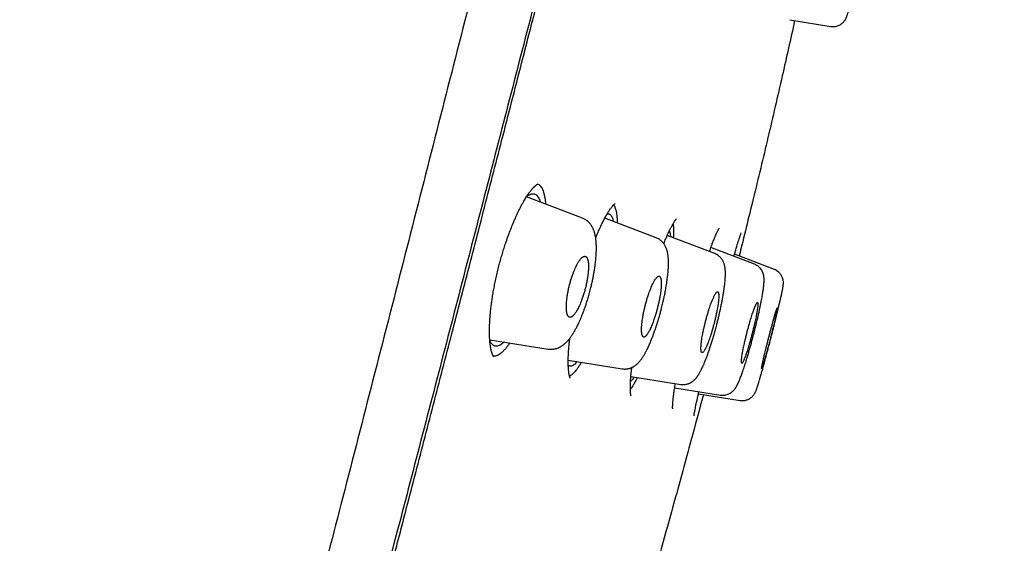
# Model space of a CAD drawing. Header units: millimetres. Extents: x 8 to 601, y 12 to 948.
# Tile 119 of 125: x 550 to 578, y 875 to 890. Entities that reach past the tile are written whole.
import ezdxf

# ---------------------------------------------------------------- set-up
doc = ezdxf.new("R2010")
doc.units = ezdxf.units.MM

msp = doc.modelspace()

# ---------------------------------------------------------------- linework, layer by layer
at = {"color": 7, "linetype": 'Continuous', "lineweight": 30}
for p, q in [((571.778, 890.193), (572.954, 890.007)), ((565.835, 884.514), (564.238, 885.127)), ((567.953, 883.946), (566.478, 884.512)), ((569.626, 883.498), (568.267, 884.019)), ((570.765, 883.192), (569.516, 883.671)), ((571.333, 883.04), (570.191, 883.478)), ((571.333, 883.039), (571.333, 883.039)), ((571.333, 883.039), (571.333, 883.039)), ((563.182, 881.028), (564.86, 880.762)), ((565.43, 880.44), (566.978, 880.195)), ((567.225, 879.973), (568.651, 879.747)), ((568.479, 879.649), (569.789, 879.442)), ((569.16, 879.479), (570.358, 879.29))]:
    msp.add_line(p, q, dxfattribs=at)
for points, knots in [([(576.558, 944.873), (576.557, 944.871), (576.555, 944.866), (576.514, 944.737), (576.421, 944.416), (576.265, 943.848), (576.04, 943.02), (575.742, 941.939), (575.368, 940.568), (574.954, 939.048), (574.52, 937.445), (574.09, 935.848), (573.594, 933.992), (573.029, 931.848), (572.405, 929.432), (571.697, 926.668), (570.916, 923.592), (570.07, 920.247), (569.218, 916.863), (568.362, 913.465), (567.224, 908.942), (565.796, 903.286), (564.081, 896.508), (562.364, 889.759), (560.649, 883.029), (558.957, 876.449), (557.294, 869.996), (555.661, 863.671), (554.253, 858.212), (553.07, 853.627), (552.113, 849.914), (551.161, 846.213), (550.547, 843.812), (550.238, 842.606)], [0, 0, 0, 0, 0.030103, 0.061034, 0.092169, 0.123408, 0.154679, 0.185994, 0.217454, 0.249146, 0.270467, 0.291993, 0.313775, 0.335842, 0.357876, 0.379687, 0.405541, 0.431087, 0.456364, 0.481427, 0.506312, 0.555772, 0.604988, 0.653966, 0.702725, 0.751547, 0.797345, 0.843352, 0.889543, 0.91688, 0.944369, 0.972053, 1, 1, 1, 1]), ([(560.841, 944.349), (560.623, 943.925), (560.091, 942.891), (559.254, 941.242), (558.332, 939.407), (557.417, 937.566), (556.512, 935.725), (555.612, 933.873), (554.722, 932.02), (553.827, 930.133), (552.928, 928.214), (552.023, 926.259), (551.128, 924.298), (550.243, 922.334), (549.369, 920.366), (548.545, 918.488), (547.772, 916.698), (547.046, 915), (546.328, 913.298), (545.619, 911.594), (544.919, 909.89), (544.225, 908.179), (543.559, 906.513), (542.918, 904.891), (542.305, 903.315), (541.698, 901.737), (541.098, 900.156), (540.504, 898.569), (539.964, 897.104), (539.476, 895.765), (539.039, 894.554), (538.606, 893.338), (538.255, 892.341), (537.985, 891.567), (537.797, 891.027), (537.614, 890.497), (537.435, 889.976), (537.259, 889.462), (537.083, 888.947), (536.784, 888.063), (536.364, 886.809), (535.829, 885.185), (535.302, 883.56), (534.751, 881.831), (534.177, 879.994), (533.583, 878.051), (533.001, 876.101), (532.431, 874.149), (531.873, 872.193), (531.354, 870.327), (530.872, 868.553), (530.424, 866.869), (529.986, 865.181), (529.558, 863.491), (529.14, 861.8), (528.732, 860.106), (528.345, 858.457), (527.978, 856.852), (527.631, 855.294), (527.293, 853.733), (526.964, 852.169), (526.643, 850.604), (526.437, 849.558), (526.334, 849.036)], [0, 0, 0, 0, 0.0140847, 0.034305, 0.0545296, 0.0746636, 0.0949573, 0.1150549, 0.1353909, 0.1555844, 0.1766772, 0.1979045, 0.219116, 0.2402721, 0.2614606, 0.2826253, 0.3007781, 0.3189661, 0.3371055, 0.3552686, 0.3733941, 0.3914754, 0.4097053, 0.4263255, 0.4429269, 0.4595853, 0.4761923, 0.4928245, 0.5095649, 0.5222526, 0.5348722, 0.5475422, 0.5603266, 0.566056, 0.5717038, 0.5772154, 0.5825986, 0.587928, 0.5932663, 0.5986288, 0.6154785, 0.6322558, 0.6490684, 0.6658774, 0.6857857, 0.7058474, 0.7258182, 0.7457961, 0.7658325, 0.7858256, 0.8029191, 0.8200703, 0.837223, 0.8543526, 0.8715095, 0.8886044, 0.9057684, 0.9214608, 0.9371833, 0.9528514, 0.9685707, 0.984309, 1, 1, 1, 1]), ([(577.918, 942.947), (577.918, 942.944), (577.916, 942.937), (577.878, 942.806), (577.789, 942.482), (577.649, 941.953), (577.467, 941.263), (577.255, 940.467), (576.997, 939.499), (576.691, 938.343), (576.347, 937.048), (575.969, 935.625), (575.565, 934.094), (575.142, 932.484), (574.713, 930.838), (574.296, 929.211), (573.851, 927.464), (573.331, 925.42), (572.735, 923.069), (572.063, 920.417), (571.376, 917.709), (570.68, 914.965), (569.976, 912.198), (569.034, 908.493), (567.844, 903.84), (566.41, 898.244), (564.969, 892.647), (563.524, 887.054), (562.077, 881.465), (560.7, 876.175), (559.397, 871.179), (558.17, 866.482), (556.943, 861.789), (555.871, 857.69), (554.955, 854.186), (554.193, 851.272), (553.438, 848.382), (552.692, 845.519), (552.211, 843.659), (551.97, 842.728)], [0, 0, 0, 0, 0.027799, 0.0591, 0.09044, 0.121799, 0.146899, 0.172002, 0.19711, 0.222236, 0.247389, 0.268373, 0.289382, 0.310418, 0.326212, 0.342012, 0.357806, 0.373589, 0.394606, 0.415598, 0.436563, 0.457506, 0.478424, 0.499321, 0.541076, 0.582792, 0.62447, 0.6661, 0.707701, 0.749321, 0.784322, 0.81935, 0.854402, 0.889475, 0.911534, 0.933614, 0.955715, 0.977839, 1, 1, 1, 1]), ([(553.549, 848.326), (553.591, 848.49), (553.686, 848.858), (553.856, 849.52), (554.061, 850.313), (554.289, 851.197), (554.518, 852.083), (554.748, 852.971), (554.988, 853.897), (555.238, 854.859), (555.497, 855.857), (555.757, 856.858), (556.018, 857.86), (556.28, 858.863), (556.541, 859.868), (556.803, 860.874), (557.095, 861.992), (557.416, 863.224), (557.767, 864.569), (558.118, 865.915), (558.47, 867.261), (558.821, 868.609), (559.194, 870.037), (559.587, 871.546), (560.002, 873.136), (560.416, 874.726), (560.87, 876.474), (561.365, 878.378), (561.9, 880.438), (562.434, 882.499), (562.966, 884.561), (563.459, 886.475), (563.914, 888.243), (564.33, 889.863), (564.746, 891.484), (565.161, 893.104), (565.553, 894.634), (565.922, 896.074), (566.267, 897.424), (566.612, 898.774), (566.957, 900.123), (567.301, 901.471), (567.581, 902.568), (567.776, 903.336), (567.858, 903.655), (567.889, 903.776)], [0, 0, 0, 0, 0.009162, 0.020559, 0.036841, 0.053123, 0.069406, 0.085688, 0.101971, 0.120145, 0.138319, 0.156494, 0.174668, 0.192842, 0.211015, 0.229189, 0.247364, 0.271597, 0.29583, 0.320064, 0.344298, 0.368531, 0.392765, 0.421326, 0.449888, 0.478453, 0.507018, 0.544022, 0.581023, 0.618024, 0.655026, 0.692029, 0.721103, 0.750177, 0.779251, 0.808326, 0.837401, 0.861631, 0.88586, 0.910089, 0.934319, 0.958548, 0.982778, 0.993439, 1, 1, 1, 1]), ([(572.954, 890.007), (572.973, 890.005), (573.009, 890), (573.062, 890.003), (573.116, 890.013), (573.167, 890.03), (573.215, 890.053), (573.254, 890.078), (573.288, 890.106), (573.32, 890.138), (573.346, 890.171), (573.366, 890.202), (573.383, 890.233), (573.395, 890.261), (573.406, 890.288), (573.415, 890.317), (573.425, 890.348), (573.436, 890.385), (573.449, 890.429), (573.463, 890.481), (573.478, 890.542), (573.496, 890.613), (573.516, 890.696), (573.539, 890.791), (573.564, 890.899), (573.59, 891.012), (573.617, 891.129), (573.644, 891.25), (573.671, 891.372), (573.698, 891.495), (573.725, 891.618), (573.752, 891.74), (573.778, 891.861), (573.803, 891.98), (573.827, 892.095), (573.85, 892.207), (573.873, 892.315), (573.894, 892.418), (573.914, 892.517), (573.932, 892.61), (573.952, 892.712), (573.973, 892.82), (573.994, 892.932), (574.013, 893.035), (574.027, 893.118), (574.038, 893.181), (574.045, 893.229), (574.051, 893.271), (574.056, 893.306), (574.06, 893.337), (574.062, 893.366), (574.063, 893.388), (574.063, 893.409), (574.062, 893.437), (574.059, 893.47), (574.052, 893.508), (574.039, 893.551), (574.021, 893.593), (573.999, 893.633), (573.973, 893.669), (573.943, 893.701), (573.907, 893.733), (573.862, 893.765), (573.823, 893.782), (573.804, 893.79)], [0, 0, 0, 0, 0.009885, 0.019188, 0.027735, 0.038851, 0.047687, 0.055492, 0.063746, 0.072507, 0.081512, 0.08938, 0.09616, 0.108673, 0.121753, 0.135707, 0.152834, 0.17125, 0.190861, 0.21171, 0.233825, 0.256239, 0.278377, 0.303762, 0.328702, 0.353211, 0.377291, 0.400937, 0.424142, 0.4469, 0.469223, 0.491178, 0.512786, 0.534058, 0.554993, 0.575585, 0.595824, 0.615701, 0.635207, 0.654337, 0.67309, 0.700627, 0.728389, 0.756623, 0.785371, 0.804844, 0.823941, 0.841799, 0.85843, 0.87418, 0.890933, 0.897608, 0.904742, 0.912583, 0.921172, 0.929728, 0.93837, 0.947045, 0.954753, 0.963365, 0.970618, 0.977908, 0.988956, 1, 1, 1, 1]), ([(571.914, 890.171), (571.797, 889.643), (571.548, 888.527), (571.152, 886.826), (570.741, 885.105), (570.46, 883.974), (570.324, 883.427)], [0, 0, 0, 0, 0.234326, 0.495225, 0.756114, 1, 1, 1, 1]), ([(563.297, 880.539), (563.297, 880.539), (563.298, 880.539), (563.296, 880.541), (563.292, 880.546), (563.286, 880.555), (563.279, 880.567), (563.27, 880.586), (563.261, 880.607), (563.253, 880.628), (563.248, 880.643), (563.243, 880.656), (563.24, 880.668), (563.235, 880.683), (563.23, 880.702), (563.225, 880.724), (563.219, 880.748), (563.214, 880.773), (563.209, 880.801), (563.204, 880.833), (563.198, 880.873), (563.192, 880.916), (563.187, 880.961), (563.184, 881.004), (563.181, 881.047), (563.179, 881.085), (563.177, 881.116), (563.176, 881.14), (563.176, 881.16), (563.175, 881.177), (563.175, 881.205), (563.174, 881.248), (563.174, 881.308), (563.176, 881.38), (563.179, 881.461), (563.184, 881.561), (563.192, 881.679), (563.205, 881.818), (563.22, 881.96), (563.239, 882.103), (563.26, 882.247), (563.285, 882.399), (563.314, 882.557), (563.347, 882.722), (563.384, 882.89), (563.424, 883.058), (563.466, 883.223), (563.51, 883.384), (563.557, 883.54), (563.604, 883.691), (563.658, 883.853), (563.718, 884.024), (563.784, 884.199), (563.843, 884.346), (563.895, 884.467), (563.937, 884.563), (563.978, 884.65), (564.015, 884.727), (564.047, 884.792), (564.075, 884.845), (564.097, 884.888), (564.119, 884.927), (564.14, 884.965), (564.165, 885.008), (564.195, 885.058), (564.228, 885.112), (564.262, 885.164), (564.296, 885.212), (564.325, 885.253), (564.349, 885.285), (564.37, 885.311), (564.391, 885.337), (564.41, 885.359), (564.428, 885.378), (564.443, 885.395), (564.457, 885.409), (564.469, 885.42), (564.478, 885.429), (564.488, 885.438), (564.502, 885.45), (564.518, 885.463), (564.532, 885.473), (564.543, 885.48), (564.553, 885.487), (564.564, 885.492), (564.569, 885.494), (564.57, 885.495), (564.57, 885.495), (564.57, 885.495)], [0, 0, 0, 0, 0.000716, 0.01132, 0.023322, 0.033148, 0.044153, 0.056453, 0.070133, 0.078125, 0.084666, 0.089749, 0.093944, 0.09828, 0.105511, 0.112956, 0.120272, 0.127452, 0.134615, 0.143011, 0.152976, 0.164513, 0.173579, 0.183389, 0.192507, 0.200185, 0.206423, 0.211146, 0.214502, 0.217587, 0.220975, 0.229978, 0.240612, 0.252888, 0.266625, 0.281015, 0.300701, 0.321342, 0.342932, 0.362076, 0.381895, 0.402382, 0.423528, 0.445328, 0.467571, 0.489503, 0.511065, 0.532263, 0.553094, 0.573568, 0.593687, 0.619958, 0.645592, 0.670581, 0.687007, 0.702855, 0.717592, 0.731206, 0.743695, 0.752721, 0.761055, 0.768696, 0.776056, 0.784708, 0.796294, 0.809203, 0.822339, 0.835547, 0.848428, 0.857237, 0.865877, 0.874531, 0.884373, 0.891274, 0.898723, 0.905856, 0.911538, 0.915768, 0.92017, 0.92699, 0.935849, 0.944143, 0.951633, 0.965889, 0.981027, 0.988416, 0.996185, 1, 1, 1, 1]), ([(564.562, 885.486), (564.577, 885.477), (564.607, 885.459), (564.646, 885.415), (564.68, 885.36), (564.709, 885.293), (564.734, 885.215), (564.754, 885.128), (564.769, 885.03), (564.778, 884.96), (564.78, 884.92), (564.78, 884.919)], [0, 0, 0, 0, 0.131001, 0.260068, 0.387248, 0.512573, 0.636076, 0.757792, 0.877769, 0.99607, 1, 1, 1, 1]), ([(564.246, 885.139), (564.249, 885.142), (564.272, 885.16), (564.311, 885.183), (564.363, 885.205), (564.411, 885.213), (564.457, 885.209), (564.499, 885.191), (564.537, 885.159), (564.571, 885.116), (564.6, 885.058), (564.62, 885.012), (564.628, 884.981), (564.629, 884.977)], [0, 0, 0, 0, 0.018323, 0.125588, 0.232791, 0.339941, 0.44706, 0.554239, 0.661549, 0.768972, 0.876462, 0.983959, 1, 1, 1, 1]), ([(566.217, 883.941), (566.235, 883.985), (566.273, 884.08), (566.332, 884.215), (566.383, 884.325), (566.423, 884.407), (566.453, 884.466), (566.483, 884.521), (566.511, 884.574), (566.538, 884.621), (566.564, 884.664), (566.588, 884.703), (566.612, 884.74), (566.637, 884.776), (566.662, 884.811), (566.685, 884.839), (566.704, 884.862), (566.72, 884.881), (566.737, 884.898), (566.751, 884.912), (566.761, 884.92), (566.767, 884.925), (566.77, 884.928), (566.773, 884.929), (566.773, 884.929), (566.773, 884.929)], [0, 0, 0, 0, 0.075726, 0.162342, 0.249125, 0.292588, 0.336097, 0.379653, 0.423227, 0.465503, 0.503344, 0.542851, 0.581796, 0.623615, 0.669502, 0.717961, 0.752463, 0.78827, 0.825737, 0.862685, 0.895777, 0.926453, 0.960477, 0.986309, 1, 1, 1, 1]), ([(566.726, 884.886), (566.73, 884.882), (566.744, 884.869), (566.764, 884.831), (566.787, 884.775), (566.804, 884.706), (566.818, 884.627), (566.827, 884.538), (566.832, 884.455), (566.832, 884.397), (566.832, 884.376)], [0, 0, 0, 0, 0.0585132, 0.2070463, 0.3535045, 0.4979099, 0.6402791, 0.7806325, 0.9190028, 1, 1, 1, 1]), ([(566.548, 884.633), (566.56, 884.634), (566.585, 884.638), (566.618, 884.627), (566.647, 884.603), (566.673, 884.565), (566.695, 884.515), (566.71, 884.466), (566.716, 884.431), (566.718, 884.42)], [0, 0, 0, 0, 0.155758, 0.311559, 0.467507, 0.623623, 0.779871, 0.936181, 1, 1, 1, 1]), ([(564.86, 880.762), (564.878, 880.76), (564.912, 880.755), (564.959, 880.756), (564.997, 880.759), (565.027, 880.763), (565.061, 880.77), (565.103, 880.781), (565.153, 880.8), (565.203, 880.824), (565.247, 880.851), (565.283, 880.877), (565.316, 880.902), (565.346, 880.928), (565.373, 880.954), (565.4, 880.981), (565.427, 881.011), (565.457, 881.047), (565.488, 881.086), (565.517, 881.126), (565.544, 881.166), (565.57, 881.205), (565.595, 881.246), (565.619, 881.287), (565.642, 881.329), (565.664, 881.37), (565.687, 881.414), (565.71, 881.461), (565.732, 881.507), (565.751, 881.548), (565.765, 881.581), (565.777, 881.609), (565.789, 881.636), (565.802, 881.666), (565.817, 881.702), (565.836, 881.751), (565.861, 881.816), (565.892, 881.898), (565.924, 881.989), (565.961, 882.099), (566, 882.226), (566.042, 882.373), (566.078, 882.512), (566.109, 882.644), (566.134, 882.764), (566.157, 882.882), (566.177, 882.993), (566.192, 883.095), (566.205, 883.187), (566.215, 883.271), (566.223, 883.348), (566.228, 883.419), (566.233, 883.484), (566.235, 883.542), (566.237, 883.595), (566.237, 883.646), (566.237, 883.693), (566.236, 883.732), (566.234, 883.764), (566.233, 883.789), (566.231, 883.816), (566.229, 883.845), (566.225, 883.88), (566.22, 883.923), (566.213, 883.966), (566.206, 884.004), (566.2, 884.032), (566.195, 884.056), (566.189, 884.079), (566.182, 884.102), (566.174, 884.128), (566.163, 884.16), (566.149, 884.194), (566.133, 884.229), (566.118, 884.259), (566.103, 884.285), (566.086, 884.31), (566.068, 884.336), (566.047, 884.362), (566.027, 884.384), (566.008, 884.403), (565.994, 884.416), (565.982, 884.427), (565.967, 884.439), (565.945, 884.455), (565.916, 884.475), (565.878, 884.496), (565.85, 884.508), (565.835, 884.514)], [0, 0, 0, 0, 0.012929, 0.023833, 0.032615, 0.039398, 0.045526, 0.057392, 0.07076, 0.086802, 0.099929, 0.111253, 0.122763, 0.134247, 0.144173, 0.154107, 0.165524, 0.178951, 0.192911, 0.205323, 0.21811, 0.229511, 0.240984, 0.253887, 0.264055, 0.274786, 0.286077, 0.297927, 0.309446, 0.318921, 0.32632, 0.332115, 0.337728, 0.344476, 0.352357, 0.36137, 0.37611, 0.393119, 0.411807, 0.431032, 0.457471, 0.484866, 0.513217, 0.535126, 0.557606, 0.580105, 0.601252, 0.620974, 0.639261, 0.656106, 0.671504, 0.687326, 0.701252, 0.713898, 0.726118, 0.737912, 0.749286, 0.760247, 0.766409, 0.77279, 0.779391, 0.786299, 0.795127, 0.806516, 0.820407, 0.830492, 0.838422, 0.844699, 0.851106, 0.857796, 0.865153, 0.873531, 0.885682, 0.896195, 0.905047, 0.912953, 0.920132, 0.928838, 0.936779, 0.945051, 0.951687, 0.956609, 0.959261, 0.963534, 0.969782, 0.977979, 0.988081, 1, 1, 1, 1]), ([(568.167, 883.78), (568.169, 883.785), (568.179, 883.81), (568.198, 883.857), (568.227, 883.927), (568.259, 884.003), (568.293, 884.078), (568.323, 884.143), (568.35, 884.198), (568.374, 884.245), (568.396, 884.286), (568.416, 884.323), (568.435, 884.355), (568.452, 884.384), (568.469, 884.411), (568.485, 884.435), (568.5, 884.456), (568.514, 884.473), (568.525, 884.487), (568.532, 884.495), (568.535, 884.497), (568.535, 884.497), (568.534, 884.497)], [0, 0, 0, 0, 0.012046, 0.060292, 0.11376, 0.190007, 0.261563, 0.327545, 0.387969, 0.442852, 0.492204, 0.544138, 0.591109, 0.638411, 0.68657, 0.739474, 0.78806, 0.841187, 0.897073, 0.949251, 0.997499, 1, 1, 1, 1]), ([(568.43, 884.346), (568.432, 884.33), (568.439, 884.295), (568.444, 884.227), (568.446, 884.146), (568.445, 884.055), (568.442, 883.991), (568.439, 883.954), (568.439, 883.953)], [0, 0, 0, 0, 0.177274, 0.385964, 0.59189, 0.795038, 0.995411, 1, 1, 1, 1]), ([(568.324, 884.144), (568.329, 884.135), (568.339, 884.116), (568.349, 884.069), (568.357, 884.024), (568.358, 883.992), (568.359, 883.984)], [0, 0, 0, 0, 0.256309, 0.576502, 0.89685, 1, 1, 1, 1]), ([(569.475, 883.556), (569.48, 883.571), (569.498, 883.62), (569.525, 883.696), (569.556, 883.78), (569.584, 883.851), (569.608, 883.913), (569.63, 883.966), (569.648, 884.007), (569.662, 884.04), (569.674, 884.067), (569.687, 884.094), (569.7, 884.121), (569.713, 884.149), (569.725, 884.171), (569.734, 884.188), (569.741, 884.199), (569.747, 884.208), (569.751, 884.215), (569.754, 884.22), (569.756, 884.223), (569.756, 884.223), (569.756, 884.223)], [0, 0, 0, 0, 0.03864, 0.127524, 0.209397, 0.284295, 0.353794, 0.418946, 0.479748, 0.517939, 0.558194, 0.602732, 0.651943, 0.707654, 0.770047, 0.809451, 0.846153, 0.879873, 0.910623, 0.941446, 0.97358, 1, 1, 1, 1]), ([(570.174, 883.419), (570.186, 883.46), (570.246, 883.668), (570.322, 883.916), (570.366, 884.04), (570.385, 884.093)], [0, 0, 0, 0, 0.123274, 0.625218, 1, 1, 1, 1]), ([(566.978, 880.195), (566.997, 880.192), (567.032, 880.188), (567.079, 880.189), (567.114, 880.193), (567.142, 880.198), (567.168, 880.204), (567.197, 880.212), (567.227, 880.223), (567.252, 880.234), (567.275, 880.245), (567.298, 880.257), (567.325, 880.274), (567.357, 880.296), (567.389, 880.322), (567.419, 880.349), (567.445, 880.376), (567.468, 880.401), (567.49, 880.427), (567.513, 880.456), (567.537, 880.489), (567.563, 880.527), (567.588, 880.565), (567.61, 880.602), (567.629, 880.635), (567.647, 880.668), (567.665, 880.702), (567.687, 880.743), (567.711, 880.793), (567.737, 880.85), (567.762, 880.906), (567.787, 880.963), (567.813, 881.027), (567.843, 881.103), (567.877, 881.194), (567.91, 881.284), (567.938, 881.366), (567.959, 881.431), (567.976, 881.486), (567.99, 881.53), (568.001, 881.563), (568.01, 881.593), (568.02, 881.628), (568.033, 881.671), (568.047, 881.721), (568.062, 881.774), (568.077, 881.829), (568.091, 881.884), (568.107, 881.946), (568.124, 882.013), (568.141, 882.084), (568.155, 882.147), (568.166, 882.197), (568.175, 882.238), (568.183, 882.277), (568.193, 882.323), (568.204, 882.379), (568.216, 882.445), (568.23, 882.521), (568.244, 882.605), (568.257, 882.69), (568.268, 882.771), (568.277, 882.845), (568.285, 882.917), (568.291, 882.985), (568.296, 883.05), (568.299, 883.107), (568.301, 883.157), (568.301, 883.203), (568.301, 883.25), (568.3, 883.294), (568.299, 883.334), (568.296, 883.366), (568.294, 883.395), (568.291, 883.42), (568.288, 883.449), (568.282, 883.486), (568.275, 883.526), (568.265, 883.565), (568.255, 883.602), (568.243, 883.637), (568.23, 883.669), (568.218, 883.696), (568.203, 883.724), (568.185, 883.755), (568.16, 883.79), (568.131, 883.824), (568.1, 883.855), (568.063, 883.887), (568.014, 883.919), (567.974, 883.937), (567.952, 883.946)], [0, 0, 0, 0, 0.0128105, 0.0231689, 0.0309233, 0.0363443, 0.0418979, 0.0497034, 0.0577293, 0.0644081, 0.069692, 0.0761943, 0.0848374, 0.0955778, 0.1071626, 0.1191458, 0.1298687, 0.1396171, 0.1494417, 0.1602776, 0.1725076, 0.1861812, 0.1999273, 0.2111583, 0.2207495, 0.2302222, 0.2404, 0.25102, 0.2661853, 0.2811399, 0.295144, 0.3082932, 0.322982, 0.3401641, 0.3598274, 0.3819584, 0.3970918, 0.4100771, 0.4208353, 0.4294338, 0.4357835, 0.44038, 0.4468535, 0.4559376, 0.4649067, 0.4753837, 0.4859611, 0.4961952, 0.5060883, 0.5204305, 0.533996, 0.5460712, 0.5555583, 0.5624415, 0.5690687, 0.5777487, 0.5884869, 0.6012895, 0.6161623, 0.6331099, 0.6510967, 0.6680376, 0.6838722, 0.6986004, 0.7154551, 0.7305752, 0.7442455, 0.7570119, 0.7678892, 0.7797852, 0.794042, 0.8036226, 0.8132538, 0.8214681, 0.8282256, 0.8362701, 0.8471955, 0.8604919, 0.8726568, 0.8837518, 0.8943518, 0.9043937, 0.9125213, 0.91956, 0.9286069, 0.939938, 0.9513496, 0.9614982, 0.9709009, 0.9847044, 1, 1, 1, 1]), ([(565.47, 881.674), (565.475, 881.673), (565.485, 881.671), (565.5, 881.673), (565.515, 881.678), (565.53, 881.685), (565.544, 881.694), (565.558, 881.704), (565.574, 881.719), (565.595, 881.74), (565.619, 881.771), (565.643, 881.805), (565.667, 881.842), (565.693, 881.887), (565.723, 881.943), (565.754, 882.011), (565.785, 882.084), (565.818, 882.169), (565.852, 882.266), (565.886, 882.376), (565.917, 882.486), (565.943, 882.597), (565.966, 882.709), (565.983, 882.81), (565.996, 882.901), (566.003, 882.966), (566.007, 883.017), (566.009, 883.054), (566.01, 883.09), (566.011, 883.136), (566.009, 883.191), (566.005, 883.235), (566.002, 883.263), (565.999, 883.277), (565.997, 883.291), (565.994, 883.305), (565.99, 883.318), (565.986, 883.333), (565.979, 883.352), (565.969, 883.372), (565.957, 883.392), (565.94, 883.408), (565.922, 883.417), (565.906, 883.419), (565.892, 883.418), (565.878, 883.415), (565.865, 883.409), (565.852, 883.402), (565.84, 883.394), (565.829, 883.385), (565.813, 883.371), (565.793, 883.351), (565.768, 883.32), (565.744, 883.286), (565.72, 883.249), (565.693, 883.204), (565.664, 883.148), (565.632, 883.08), (565.6, 883.007), (565.567, 882.922), (565.533, 882.825), (565.499, 882.716), (565.468, 882.606), (565.442, 882.496), (565.419, 882.384), (565.402, 882.283), (565.39, 882.193), (565.383, 882.127), (565.38, 882.076), (565.378, 882.038), (565.376, 882.002), (565.376, 881.956), (565.378, 881.902), (565.382, 881.858), (565.386, 881.831), (565.388, 881.819), (565.39, 881.807), (565.393, 881.795), (565.395, 881.783), (565.398, 881.772), (565.402, 881.758), (565.408, 881.741), (565.418, 881.721), (565.431, 881.701), (565.448, 881.683), (565.462, 881.677), (565.47, 881.674)], [0, 0, 0, 0, 0.010892, 0.021128, 0.030707, 0.039629, 0.047895, 0.055504, 0.062457, 0.07591, 0.088881, 0.10137, 0.11338, 0.124911, 0.141316, 0.157482, 0.173415, 0.189125, 0.209729, 0.229969, 0.249864, 0.269538, 0.289649, 0.310216, 0.325958, 0.341975, 0.350091, 0.358279, 0.366539, 0.374871, 0.391033, 0.40823, 0.412907, 0.417656, 0.422477, 0.427369, 0.432332, 0.437368, 0.446236, 0.456919, 0.469419, 0.483734, 0.499864, 0.509761, 0.519062, 0.527767, 0.535876, 0.54339, 0.550308, 0.55663, 0.562357, 0.575871, 0.588875, 0.601369, 0.613354, 0.624833, 0.641309, 0.657524, 0.673486, 0.689202, 0.709783, 0.729964, 0.749766, 0.769327, 0.789368, 0.80991, 0.825662, 0.841714, 0.849858, 0.85808, 0.866381, 0.874761, 0.890797, 0.907976, 0.911992, 0.916065, 0.920197, 0.924387, 0.928634, 0.93294, 0.937303, 0.945172, 0.955377, 0.967916, 0.982791, 1, 1, 1, 1]), ([(568.651, 879.747), (568.674, 879.744), (568.717, 879.739), (568.777, 879.744), (568.827, 879.755), (568.866, 879.767), (568.894, 879.778), (568.917, 879.789), (568.938, 879.8), (568.956, 879.811), (568.973, 879.822), (568.991, 879.834), (569.013, 879.851), (569.038, 879.874), (569.062, 879.898), (569.083, 879.921), (569.099, 879.94), (569.113, 879.957), (569.126, 879.975), (569.139, 879.994), (569.153, 880.015), (569.168, 880.038), (569.184, 880.065), (569.202, 880.096), (569.219, 880.128), (569.236, 880.16), (569.249, 880.186), (569.26, 880.209), (569.27, 880.231), (569.283, 880.257), (569.297, 880.288), (569.312, 880.323), (569.326, 880.357), (569.34, 880.391), (569.351, 880.418), (569.359, 880.439), (569.365, 880.453), (569.37, 880.466), (569.375, 880.479), (569.384, 880.501), (569.397, 880.537), (569.416, 880.588), (569.438, 880.65), (569.466, 880.729), (569.498, 880.824), (569.533, 880.936), (569.57, 881.055), (569.607, 881.181), (569.645, 881.315), (569.679, 881.443), (569.71, 881.563), (569.736, 881.672), (569.761, 881.777), (569.785, 881.886), (569.808, 881.995), (569.83, 882.103), (569.848, 882.199), (569.863, 882.282), (569.875, 882.353), (569.883, 882.402), (569.888, 882.433), (569.891, 882.453), (569.894, 882.477), (569.898, 882.507), (569.903, 882.545), (569.909, 882.589), (569.915, 882.644), (569.921, 882.703), (569.925, 882.76), (569.928, 882.808), (569.93, 882.851), (569.931, 882.895), (569.932, 882.939), (569.931, 882.981), (569.928, 883.021), (569.925, 883.053), (569.922, 883.079), (569.919, 883.105), (569.913, 883.136), (569.905, 883.171), (569.894, 883.209), (569.88, 883.244), (569.866, 883.276), (569.85, 883.305), (569.836, 883.328), (569.82, 883.35), (569.802, 883.373), (569.774, 883.403), (569.736, 883.437), (569.686, 883.471), (569.647, 883.488), (569.626, 883.497)], [0, 0, 0, 0, 0.014526, 0.027246, 0.037922, 0.046408, 0.052644, 0.057431, 0.063658, 0.068746, 0.072818, 0.078093, 0.086079, 0.096328, 0.106372, 0.115202, 0.122915, 0.129855, 0.13611, 0.143713, 0.151781, 0.160894, 0.171047, 0.182238, 0.194178, 0.204853, 0.213892, 0.219854, 0.225982, 0.234074, 0.244149, 0.253268, 0.263439, 0.27252, 0.279632, 0.284788, 0.287983, 0.290775, 0.294003, 0.297667, 0.307613, 0.319801, 0.334222, 0.350218, 0.372299, 0.39522, 0.418984, 0.443596, 0.469068, 0.495417, 0.51577, 0.536503, 0.556429, 0.575262, 0.598659, 0.620085, 0.639528, 0.656982, 0.672404, 0.685085, 0.689603, 0.693609, 0.698675, 0.705629, 0.714476, 0.725222, 0.737472, 0.755253, 0.770684, 0.783751, 0.795357, 0.80834, 0.822407, 0.836083, 0.84903, 0.860421, 0.867731, 0.875203, 0.885097, 0.896617, 0.908016, 0.918901, 0.927875, 0.935368, 0.9429, 0.947054, 0.953277, 0.961792, 0.972529, 0.985341, 1, 1, 1, 1]), ([(569.789, 879.442), (569.808, 879.44), (569.844, 879.436), (569.897, 879.438), (569.951, 879.447), (570.002, 879.463), (570.051, 879.486), (570.093, 879.512), (570.129, 879.54), (570.156, 879.565), (570.177, 879.588), (570.192, 879.606), (570.206, 879.624), (570.219, 879.643), (570.232, 879.663), (570.245, 879.684), (570.257, 879.705), (570.267, 879.723), (570.275, 879.74), (570.282, 879.754), (570.287, 879.764), (570.291, 879.772), (570.297, 879.784), (570.304, 879.799), (570.312, 879.819), (570.322, 879.842), (570.334, 879.869), (570.349, 879.906), (570.368, 879.955), (570.392, 880.019), (570.418, 880.09), (570.444, 880.167), (570.47, 880.245), (570.499, 880.335), (570.53, 880.434), (570.563, 880.544), (570.598, 880.662), (570.633, 880.782), (570.666, 880.902), (570.698, 881.02), (570.729, 881.135), (570.758, 881.247), (570.788, 881.366), (570.818, 881.49), (570.848, 881.618), (570.876, 881.736), (570.9, 881.844), (570.921, 881.942), (570.94, 882.036), (570.958, 882.124), (570.974, 882.207), (570.987, 882.28), (570.998, 882.345), (571.007, 882.403), (571.015, 882.457), (571.022, 882.513), (571.03, 882.574), (571.035, 882.634), (571.038, 882.685), (571.039, 882.725), (571.039, 882.759), (571.038, 882.792), (571.035, 882.829), (571.03, 882.863), (571.024, 882.888), (571.02, 882.906), (571.015, 882.921), (571.011, 882.934), (571.005, 882.949), (570.998, 882.967), (570.988, 882.988), (570.974, 883.015), (570.952, 883.048), (570.925, 883.082), (570.893, 883.115), (570.856, 883.144), (570.813, 883.171), (570.781, 883.185), (570.765, 883.192)], [0, 0, 0, 0, 0.010709, 0.020755, 0.029977, 0.04202, 0.051771, 0.062885, 0.073183, 0.082532, 0.090042, 0.096756, 0.103722, 0.111019, 0.119409, 0.129668, 0.137628, 0.145994, 0.15287, 0.158052, 0.161693, 0.164948, 0.168079, 0.175371, 0.182609, 0.191324, 0.201572, 0.213354, 0.230431, 0.249984, 0.271946, 0.289964, 0.309311, 0.32999, 0.352006, 0.375361, 0.3997, 0.423461, 0.446462, 0.468711, 0.490216, 0.510985, 0.531028, 0.55662, 0.580912, 0.60389, 0.625541, 0.645857, 0.664838, 0.685853, 0.705206, 0.723304, 0.740179, 0.755848, 0.769674, 0.786137, 0.805283, 0.827176, 0.846895, 0.861907, 0.871908, 0.883493, 0.896517, 0.906667, 0.914502, 0.919942, 0.922754, 0.926003, 0.929745, 0.933992, 0.93897, 0.944847, 0.95255, 0.962056, 0.970316, 0.979467, 0.989406, 1, 1, 1, 1]), ([(567.589, 881.106), (567.593, 881.105), (567.6, 881.104), (567.613, 881.107), (567.625, 881.112), (567.637, 881.12), (567.648, 881.13), (567.66, 881.141), (567.674, 881.157), (567.691, 881.18), (567.712, 881.211), (567.733, 881.246), (567.753, 881.285), (567.777, 881.331), (567.802, 881.388), (567.831, 881.457), (567.859, 881.53), (567.889, 881.615), (567.921, 881.712), (567.954, 881.822), (567.984, 881.932), (568.011, 882.042), (568.035, 882.153), (568.054, 882.254), (568.069, 882.343), (568.078, 882.408), (568.084, 882.458), (568.088, 882.495), (568.091, 882.531), (568.094, 882.576), (568.096, 882.63), (568.095, 882.673), (568.094, 882.701), (568.093, 882.715), (568.092, 882.729), (568.09, 882.742), (568.088, 882.755), (568.085, 882.769), (568.081, 882.787), (568.075, 882.807), (568.066, 882.826), (568.054, 882.842), (568.04, 882.85), (568.026, 882.851), (568.013, 882.848), (568.001, 882.843), (567.989, 882.834), (567.977, 882.825), (567.966, 882.814), (567.952, 882.798), (567.935, 882.776), (567.914, 882.744), (567.893, 882.709), (567.872, 882.671), (567.848, 882.625), (567.822, 882.568), (567.793, 882.499), (567.765, 882.426), (567.734, 882.341), (567.702, 882.244), (567.67, 882.135), (567.64, 882.025), (567.613, 881.915), (567.589, 881.804), (567.57, 881.704), (567.556, 881.614), (567.547, 881.549), (567.541, 881.499), (567.537, 881.462), (567.534, 881.426), (567.531, 881.381), (567.53, 881.327), (567.53, 881.284), (567.532, 881.258), (567.533, 881.245), (567.534, 881.233), (567.535, 881.222), (567.536, 881.21), (567.538, 881.2), (567.54, 881.187), (567.544, 881.17), (567.55, 881.151), (567.559, 881.131), (567.572, 881.114), (567.583, 881.109), (567.589, 881.106)], [0, 0, 0, 0, 0.010816, 0.021001, 0.030556, 0.03948, 0.047773, 0.055435, 0.062467, 0.07588, 0.088833, 0.101327, 0.113362, 0.12494, 0.141264, 0.157379, 0.173289, 0.188999, 0.209635, 0.229935, 0.249912, 0.269597, 0.289724, 0.310303, 0.326047, 0.342056, 0.350164, 0.358339, 0.366584, 0.374897, 0.39104, 0.408231, 0.412909, 0.41766, 0.422482, 0.427376, 0.432343, 0.437382, 0.445919, 0.456437, 0.468937, 0.483417, 0.499877, 0.510981, 0.52136, 0.531014, 0.539943, 0.548147, 0.555625, 0.562379, 0.575835, 0.588811, 0.601309, 0.613328, 0.624871, 0.64125, 0.657402, 0.673333, 0.689046, 0.709661, 0.729911, 0.74981, 0.769405, 0.789476, 0.810035, 0.825786, 0.841822, 0.849951, 0.858153, 0.866429, 0.874779, 0.890817, 0.907994, 0.912009, 0.916081, 0.920211, 0.924399, 0.928644, 0.932947, 0.937308, 0.944855, 0.954898, 0.967437, 0.982472, 1, 1, 1, 1]), ([(570.358, 879.29), (570.377, 879.288), (570.413, 879.283), (570.465, 879.286), (570.513, 879.295), (570.554, 879.307), (570.588, 879.321), (570.621, 879.338), (570.655, 879.359), (570.69, 879.387), (570.722, 879.419), (570.747, 879.451), (570.766, 879.479), (570.782, 879.507), (570.795, 879.533), (570.806, 879.559), (570.817, 879.587), (570.828, 879.617), (570.839, 879.65), (570.853, 879.691), (570.869, 879.743), (570.888, 879.806), (570.91, 879.879), (570.934, 879.965), (570.962, 880.061), (570.991, 880.168), (571.022, 880.28), (571.054, 880.396), (571.086, 880.515), (571.119, 880.636), (571.151, 880.758), (571.183, 880.881), (571.215, 881.002), (571.246, 881.121), (571.276, 881.239), (571.305, 881.353), (571.333, 881.464), (571.36, 881.57), (571.385, 881.672), (571.409, 881.769), (571.431, 881.861), (571.455, 881.961), (571.48, 882.068), (571.506, 882.178), (571.529, 882.279), (571.546, 882.36), (571.559, 882.422), (571.568, 882.469), (571.576, 882.509), (571.581, 882.542), (571.586, 882.574), (571.589, 882.603), (571.591, 882.627), (571.592, 882.65), (571.592, 882.68), (571.589, 882.714), (571.582, 882.755), (571.569, 882.799), (571.551, 882.841), (571.529, 882.88), (571.504, 882.916), (571.474, 882.949), (571.438, 882.981), (571.392, 883.014), (571.353, 883.031), (571.333, 883.04)], [0, 0, 0, 0, 0.009927, 0.019228, 0.02773, 0.0353, 0.04185, 0.047338, 0.05522, 0.06362, 0.072609, 0.081595, 0.089143, 0.095445, 0.107895, 0.121479, 0.136053, 0.151647, 0.16826, 0.185808, 0.207733, 0.231039, 0.254685, 0.278028, 0.303316, 0.328182, 0.352637, 0.376683, 0.400317, 0.423531, 0.44632, 0.468699, 0.490709, 0.512367, 0.533683, 0.554655, 0.575276, 0.595538, 0.61543, 0.634944, 0.654074, 0.672819, 0.70038, 0.728214, 0.756522, 0.785348, 0.804874, 0.823772, 0.841264, 0.857367, 0.872715, 0.889626, 0.896501, 0.903895, 0.912022, 0.920718, 0.929304, 0.938028, 0.94662, 0.954231, 0.962792, 0.970134, 0.977545, 0.988777, 1, 1, 1, 1]), ([(569.262, 880.658), (569.267, 880.658), (569.277, 880.657), (569.295, 880.672), (569.314, 880.695), (569.332, 880.721), (569.346, 880.747), (569.358, 880.768), (569.369, 880.791), (569.381, 880.815), (569.392, 880.839), (569.402, 880.863), (569.418, 880.9), (569.438, 880.951), (569.463, 881.02), (569.489, 881.094), (569.517, 881.179), (569.547, 881.277), (569.578, 881.386), (569.608, 881.496), (569.635, 881.607), (569.66, 881.716), (569.681, 881.816), (569.698, 881.905), (569.709, 881.969), (569.717, 882.019), (569.723, 882.055), (569.727, 882.09), (569.733, 882.135), (569.738, 882.188), (569.741, 882.231), (569.742, 882.258), (569.742, 882.272), (569.742, 882.285), (569.742, 882.298), (569.742, 882.311), (569.741, 882.324), (569.739, 882.338), (569.737, 882.354), (569.734, 882.37), (569.729, 882.384), (569.721, 882.396), (569.713, 882.401), (569.703, 882.402), (569.694, 882.398), (569.685, 882.392), (569.675, 882.383), (569.666, 882.372), (569.657, 882.361), (569.646, 882.344), (569.631, 882.321), (569.614, 882.288), (569.596, 882.252), (569.578, 882.213), (569.558, 882.165), (569.535, 882.108), (569.509, 882.038), (569.483, 881.965), (569.455, 881.879), (569.425, 881.782), (569.393, 881.673), (569.364, 881.563), (569.337, 881.453), (569.312, 881.344), (569.291, 881.244), (569.274, 881.155), (569.263, 881.091), (569.255, 881.041), (569.25, 881.005), (569.245, 880.969), (569.24, 880.924), (569.235, 880.872), (569.232, 880.83), (569.231, 880.803), (569.231, 880.791), (569.231, 880.78), (569.231, 880.768), (569.231, 880.757), (569.232, 880.746), (569.233, 880.735), (569.234, 880.723), (569.236, 880.708), (569.239, 880.692), (569.244, 880.676), (569.251, 880.663), (569.258, 880.66), (569.262, 880.658)], [0, 0, 0, 0, 0.0191406, 0.0372737, 0.0543996, 0.0705185, 0.0792794, 0.0877115, 0.0958148, 0.1035893, 0.1110353, 0.1181529, 0.1249423, 0.1411859, 0.1572482, 0.1731314, 0.1888378, 0.2095024, 0.2298632, 0.2499265, 0.2695978, 0.2897225, 0.3103061, 0.3260534, 0.3420642, 0.3501717, 0.3583459, 0.366587, 0.3748953, 0.3910013, 0.4081829, 0.4128629, 0.4176169, 0.4224449, 0.4273468, 0.4323227, 0.4373726, 0.4439063, 0.4519934, 0.4616339, 0.4728274, 0.4855737, 0.4998726, 0.5108085, 0.5210758, 0.5306745, 0.5396047, 0.5478662, 0.5554592, 0.5623836, 0.5757844, 0.5887348, 0.601235, 0.6132857, 0.6248874, 0.6411833, 0.6572812, 0.6731835, 0.6888926, 0.7095353, 0.7298456, 0.74983, 0.7694198, 0.7894941, 0.8100589, 0.8258128, 0.8418483, 0.8499748, 0.8581727, 0.8664419, 0.8747829, 0.8907827, 0.90795, 0.9119664, 0.9160418, 0.9201761, 0.9243694, 0.9286218, 0.9329331, 0.9373034, 0.9427337, 0.9501721, 0.9596183, 0.971072, 0.9845327, 1, 1, 1, 1]), ([(570.401, 880.353), (570.404, 880.353), (570.41, 880.354), (570.422, 880.369), (570.436, 880.393), (570.45, 880.421), (570.462, 880.45), (570.473, 880.476), (570.484, 880.504), (570.495, 880.533), (570.506, 880.563), (570.521, 880.603), (570.539, 880.657), (570.561, 880.726), (570.584, 880.8), (570.61, 880.886), (570.638, 880.984), (570.668, 881.094), (570.697, 881.204), (570.725, 881.313), (570.751, 881.422), (570.774, 881.521), (570.793, 881.609), (570.805, 881.668), (570.813, 881.706), (570.817, 881.727), (570.821, 881.748), (570.825, 881.769), (570.829, 881.789), (570.832, 881.808), (570.837, 881.834), (570.842, 881.867), (570.848, 881.908), (570.854, 881.951), (570.859, 881.993), (570.862, 882.032), (570.862, 882.058), (570.86, 882.075), (570.858, 882.086), (570.855, 882.093), (570.85, 882.097), (570.841, 882.094), (570.828, 882.079), (570.814, 882.054), (570.801, 882.026), (570.789, 882), (570.78, 881.978), (570.77, 881.955), (570.761, 881.931), (570.751, 881.906), (570.742, 881.881), (570.729, 881.844), (570.711, 881.792), (570.689, 881.722), (570.666, 881.648), (570.64, 881.562), (570.612, 881.464), (570.581, 881.355), (570.552, 881.245), (570.525, 881.136), (570.499, 881.028), (570.476, 880.929), (570.457, 880.841), (570.444, 880.777), (570.434, 880.727), (570.427, 880.691), (570.421, 880.655), (570.413, 880.611), (570.405, 880.559), (570.397, 880.505), (570.393, 880.471), (570.392, 880.453), (570.391, 880.448), (570.391, 880.442), (570.39, 880.437), (570.39, 880.432), (570.39, 880.428), (570.39, 880.426), (570.39, 880.426), (570.39, 880.422), (570.389, 880.416), (570.389, 880.406), (570.389, 880.394), (570.39, 880.38), (570.392, 880.367), (570.395, 880.356), (570.399, 880.354), (570.401, 880.353)], [0, 0, 0, 0, 0.018738, 0.036585, 0.05354, 0.069604, 0.07982, 0.08964, 0.099064, 0.108091, 0.116722, 0.124957, 0.141078, 0.157056, 0.172891, 0.188586, 0.209287, 0.229741, 0.249951, 0.269534, 0.28961, 0.310181, 0.32594, 0.341979, 0.346615, 0.351274, 0.355956, 0.360661, 0.365389, 0.37014, 0.374914, 0.384757, 0.396249, 0.409393, 0.424187, 0.440631, 0.458725, 0.468394, 0.478477, 0.488972, 0.499881, 0.519, 0.537121, 0.554243, 0.570367, 0.579135, 0.587577, 0.595693, 0.603482, 0.610946, 0.618083, 0.624894, 0.641089, 0.657118, 0.672982, 0.688682, 0.709355, 0.729741, 0.749842, 0.769331, 0.789348, 0.809898, 0.825665, 0.841734, 0.849884, 0.85811, 0.866411, 0.874788, 0.890624, 0.907754, 0.923901, 0.926091, 0.928298, 0.930523, 0.932764, 0.935023, 0.937299, 0.937337, 0.93763, 0.93844, 0.941494, 0.946463, 0.953344, 0.962139, 0.972847, 0.985468, 1, 1, 1, 1]), ([(570.97, 880.2), (570.971, 880.201), (570.973, 880.202), (570.98, 880.217), (570.988, 880.24), (570.998, 880.269), (571.008, 880.301), (571.018, 880.334), (571.029, 880.37), (571.04, 880.409), (571.056, 880.462), (571.076, 880.534), (571.102, 880.629), (571.127, 880.718), (571.148, 880.796), (571.165, 880.862), (571.183, 880.929), (571.201, 880.997), (571.221, 881.077), (571.245, 881.17), (571.272, 881.277), (571.296, 881.375), (571.318, 881.463), (571.335, 881.531), (571.349, 881.589), (571.36, 881.638), (571.373, 881.696), (571.388, 881.761), (571.402, 881.825), (571.411, 881.872), (571.417, 881.905), (571.42, 881.926), (571.421, 881.94), (571.42, 881.945), (571.416, 881.941), (571.409, 881.927), (571.401, 881.904), (571.39, 881.873), (571.378, 881.834), (571.363, 881.787), (571.348, 881.734), (571.329, 881.668), (571.306, 881.588), (571.28, 881.494), (571.253, 881.394), (571.225, 881.29), (571.197, 881.185), (571.17, 881.08), (571.143, 880.975), (571.116, 880.869), (571.092, 880.771), (571.07, 880.683), (571.056, 880.623), (571.046, 880.581), (571.04, 880.556), (571.034, 880.531), (571.029, 880.507), (571.023, 880.484), (571.017, 880.458), (571.011, 880.429), (571.004, 880.396), (570.996, 880.363), (570.989, 880.33), (570.983, 880.298), (570.976, 880.266), (570.972, 880.238), (570.969, 880.218), (570.968, 880.207), (570.968, 880.201), (570.969, 880.201), (570.97, 880.2)], [0, 0, 0, 0, 0.01745, 0.034377, 0.050782, 0.066663, 0.078994, 0.090989, 0.10265, 0.113976, 0.124968, 0.145818, 0.16666, 0.187493, 0.199995, 0.212495, 0.224992, 0.237486, 0.249977, 0.268925, 0.288622, 0.309069, 0.324901, 0.341155, 0.352228, 0.363489, 0.374937, 0.395756, 0.416574, 0.437394, 0.453013, 0.468634, 0.484254, 0.499874, 0.516703, 0.533371, 0.549878, 0.566225, 0.58241, 0.598435, 0.614299, 0.630003, 0.650685, 0.671083, 0.691196, 0.711025, 0.73057, 0.749831, 0.768569, 0.788139, 0.808542, 0.824395, 0.840717, 0.846264, 0.851863, 0.857514, 0.863218, 0.868974, 0.874781, 0.882819, 0.891809, 0.901753, 0.91265, 0.924499, 0.937302, 0.953957, 0.968554, 0.981094, 0.991576, 1, 1, 1, 1]), ([(563.334, 880.848), (563.32, 880.854), (563.291, 880.864), (563.252, 880.896), (563.218, 880.942), (563.195, 880.98), (563.185, 881.006), (563.183, 881.009)], [0, 0, 0, 0, 0.2428107, 0.484897, 0.7264239, 0.9675071, 1, 1, 1, 1]), ([(563.754, 880.937), (563.752, 880.934), (563.73, 880.9), (563.688, 880.843), (563.629, 880.767), (563.57, 880.702), (563.512, 880.647), (563.455, 880.604), (563.399, 880.573), (563.345, 880.556), (563.308, 880.55), (563.289, 880.554), (563.287, 880.554)], [0, 0, 0, 0, 0.010818, 0.125599, 0.242153, 0.36054, 0.480808, 0.603002, 0.727166, 0.853353, 0.981636, 1, 1, 1, 1]), ([(563.595, 880.962), (563.593, 880.96), (563.572, 880.938), (563.533, 880.907), (563.479, 880.871), (563.428, 880.85), (563.379, 880.841), (563.349, 880.846), (563.334, 880.848)], [0, 0, 0, 0, 0.021515, 0.216615, 0.411978, 0.607627, 0.803605, 1, 1, 1, 1]), ([(565.488, 879.929), (565.488, 879.929), (565.488, 879.929), (565.485, 879.934), (565.482, 879.942), (565.477, 879.956), (565.47, 879.976), (565.464, 880.001), (565.458, 880.029), (565.452, 880.06), (565.447, 880.092), (565.443, 880.126), (565.44, 880.159), (565.437, 880.188), (565.436, 880.214), (565.434, 880.238), (565.433, 880.267), (565.431, 880.305), (565.43, 880.354), (565.43, 880.411), (565.431, 880.474), (565.432, 880.541), (565.437, 880.631), (565.444, 880.746), (565.457, 880.889), (565.468, 880.998), (565.477, 881.061), (565.478, 881.074)], [0, 0, 0, 0, 0.027906, 0.055211, 0.09201, 0.12883, 0.171189, 0.215638, 0.259194, 0.30152, 0.336621, 0.370624, 0.401795, 0.428445, 0.450569, 0.46951, 0.491822, 0.523219, 0.560396, 0.603354, 0.64882, 0.693356, 0.736963, 0.821436, 0.902392, 0.980043, 1, 1, 1, 1]), ([(565.683, 880.4), (565.672, 880.387), (565.646, 880.355), (565.606, 880.319), (565.563, 880.289), (565.523, 880.273), (565.487, 880.27), (565.456, 880.279), (565.439, 880.295), (565.431, 880.302)], [0, 0, 0, 0, 0.104033, 0.259477, 0.415135, 0.571051, 0.727303, 0.883779, 1, 1, 1, 1]), ([(565.804, 880.381), (565.803, 880.379), (565.785, 880.345), (565.75, 880.288), (565.7, 880.211), (565.651, 880.145), (565.603, 880.088), (565.556, 880.042), (565.511, 880.009), (565.481, 879.992), (565.468, 879.989), (565.467, 879.989)], [0, 0, 0, 0, 0.0083979, 0.1432323, 0.2800718, 0.4189762, 0.5599967, 0.7031828, 0.8485893, 0.9962863, 1, 1, 1, 1]), ([(567.228, 879.423), (567.228, 879.424), (567.228, 879.425), (567.226, 879.431), (567.224, 879.442), (567.221, 879.456), (567.219, 879.471), (567.217, 879.487), (567.215, 879.503), (567.213, 879.523), (567.211, 879.549), (567.21, 879.582), (567.209, 879.622), (567.209, 879.67), (567.21, 879.724), (567.212, 879.784), (567.215, 879.848), (567.22, 879.922), (567.227, 880.003), (567.236, 880.088), (567.244, 880.166), (567.251, 880.215), (567.253, 880.234)], [0, 0, 0, 0, 0.038751, 0.081126, 0.123057, 0.163725, 0.20176, 0.233984, 0.262061, 0.291537, 0.33578, 0.383505, 0.435318, 0.493353, 0.557794, 0.616387, 0.679418, 0.746881, 0.81877, 0.890385, 0.956341, 1, 1, 1, 1]), ([(567.406, 879.944), (567.396, 879.923), (567.369, 879.866), (567.326, 879.786), (567.282, 879.709), (567.242, 879.649), (567.22, 879.621), (567.209, 879.608)], [0, 0, 0, 0, 0.134939, 0.371948, 0.61289, 0.816786, 1, 1, 1, 1]), ([(567.321, 879.957), (567.313, 879.945), (567.293, 879.913), (567.262, 879.876), (567.234, 879.847), (567.219, 879.839), (567.215, 879.836)], [0, 0, 0, 0, 0.196327, 0.520449, 0.845009, 1, 1, 1, 1]), ([(568.422, 879.048), (568.422, 879.048), (568.422, 879.047), (568.422, 879.05), (568.422, 879.055), (568.421, 879.061), (568.421, 879.07), (568.42, 879.083), (568.42, 879.102), (568.421, 879.129), (568.422, 879.16), (568.424, 879.193), (568.426, 879.225), (568.429, 879.255), (568.431, 879.284), (568.434, 879.314), (568.438, 879.347), (568.442, 879.387), (568.448, 879.433), (568.455, 879.487), (568.464, 879.549), (568.474, 879.62), (568.486, 879.693), (568.495, 879.746), (568.499, 879.771)], [0, 0, 0, 0, 0.0103222, 0.0521353, 0.0879635, 0.1171867, 0.1428439, 0.173341, 0.2213594, 0.2784179, 0.335037, 0.3921566, 0.4415497, 0.4843382, 0.521516, 0.5553672, 0.5940045, 0.6381327, 0.6877441, 0.7428281, 0.803372, 0.8693626, 0.9393167, 1, 1, 1, 1]), ([(569.3, 879.457), (569.182, 879.015), (568.912, 878.002), (568.478, 876.421), (567.98, 874.637), (567.631, 873.426), (567.446, 872.784)], [0, 0, 0, 0, 0.198129, 0.454171, 0.710228, 1, 1, 1, 1]), ([(569.033, 878.849), (569.042, 878.904), (569.063, 879.03), (569.114, 879.28), (569.163, 879.495), (569.173, 879.54)], [0, 0, 0, 0, 0.371281, 0.868137, 1, 1, 1, 1])]:
    msp.add_open_spline(points, degree=3, knots=knots, dxfattribs=at)

doc.saveas('drawing.dxf')
